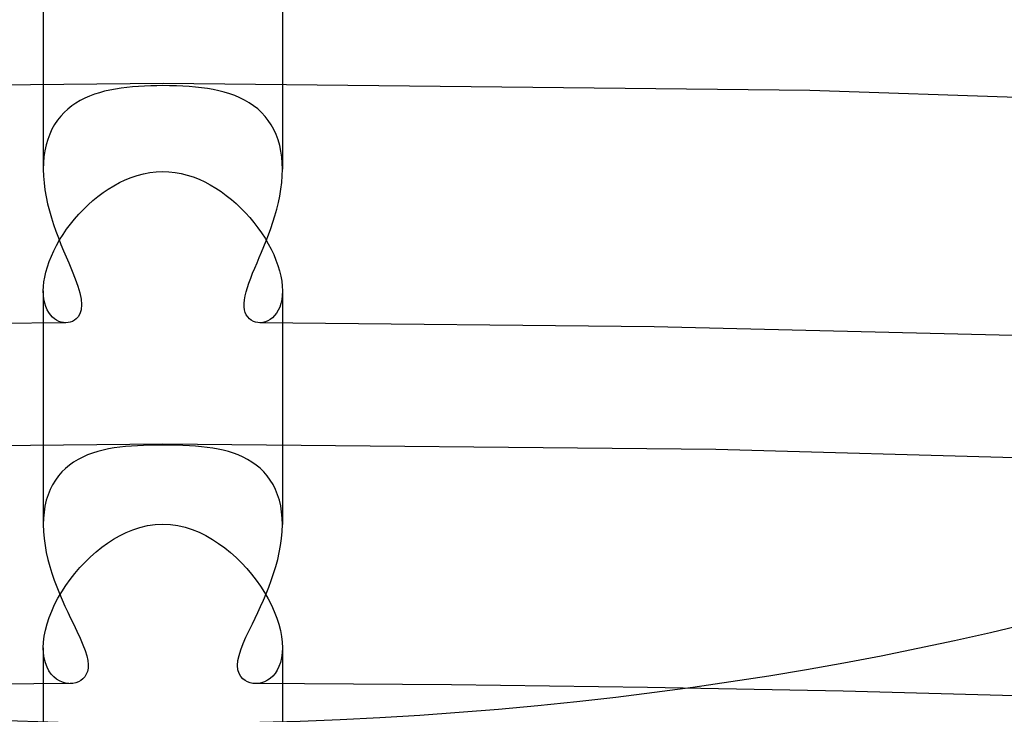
# Model space of a CAD drawing. Header units: millimetres. Extents: x -273 to 273, y -156 to 255.
# Tile 59 of 98: x -2 to 14, y 157 to 168. Entities that reach past the tile are written whole.
import ezdxf

# ---------------------------------------------------------------- set-up
doc = ezdxf.new("R2010")
doc.units = ezdxf.units.MM
doc.layers.add('HIDDEN', color=7, linetype='Continuous')
doc.layers.add('THICK', color=7, linetype='Continuous')

msp = doc.modelspace()

# ---------------------------------------------------------------- linework, layer by layer
at = {"layer": 'HIDDEN'}
for p, q in [((-2, 169.908), (-2, 165.973)), ((2, 169.908), (2, 165.973)), ((0.005, 167.408), (-10.818, 167.287)), ((-0.793, 167.314), (-0.884, 167.297)), ((-0.699, 167.329), (-0.793, 167.314)), ((-0.604, 167.341), (-0.699, 167.329)), ((-0.506, 167.351), (-0.604, 167.341)), ((-0.406, 167.358), (-0.506, 167.351)), ((-0.305, 167.364), (-0.406, 167.358)), ((-0.203, 167.368), (-0.305, 167.364)), ((-0.101, 167.37), (-0.203, 167.368)), ((0, 167.371), (-0.101, 167.37)), ((0.114, 167.37), (0, 167.371)), ((10.82, 167.287), (0.005, 167.408)), ((0.226, 167.367), (0.114, 167.37)), ((0.335, 167.363), (0.226, 167.367)), ((0.442, 167.356), (0.335, 167.363)), ((0.546, 167.347), (0.442, 167.356)), ((0.647, 167.336), (0.546, 167.347)), ((0.745, 167.322), (0.647, 167.336)), ((0.842, 167.306), (0.745, 167.322)), ((-1.305, 167.16), (-1.381, 167.122)), ((-1.226, 167.195), (-1.305, 167.16)), ((-1.145, 167.226), (-1.226, 167.195)), ((-1.06, 167.253), (-1.145, 167.226)), ((-0.974, 167.277), (-1.06, 167.253)), ((-0.884, 167.297), (-0.974, 167.277)), ((0.936, 167.286), (0.842, 167.306)), ((1.028, 167.262), (0.936, 167.286)), ((1.118, 167.235), (1.028, 167.262)), ((1.204, 167.204), (1.118, 167.235)), ((1.288, 167.168), (1.204, 167.204)), ((1.368, 167.128), (1.288, 167.168)), ((21.617, 166.924), (10.82, 167.287)), ((-1.523, 167.031), (-1.588, 166.978)), ((-1.453, 167.078), (-1.523, 167.031)), ((-1.381, 167.122), (-1.453, 167.078)), ((1.445, 167.084), (1.368, 167.128)), ((1.517, 167.035), (1.445, 167.084)), ((1.586, 166.981), (1.517, 167.035)), ((-1.708, 166.859), (-1.762, 166.791)), ((-1.65, 166.921), (-1.708, 166.859)), ((-1.588, 166.978), (-1.65, 166.921)), ((1.65, 166.921), (1.586, 166.981)), ((1.709, 166.857), (1.65, 166.921)), ((1.764, 166.788), (1.709, 166.857)), ((-1.81, 166.719), (-1.854, 166.641)), ((-1.762, 166.791), (-1.81, 166.719)), ((1.813, 166.714), (1.764, 166.788)), ((1.857, 166.635), (1.813, 166.714)), ((-1.892, 166.559), (-1.925, 166.471)), ((-1.854, 166.641), (-1.892, 166.559)), ((1.895, 166.552), (1.857, 166.635)), ((1.927, 166.464), (1.895, 166.552)), ((-1.952, 166.379), (-1.973, 166.282)), ((-1.925, 166.471), (-1.952, 166.379)), ((1.954, 166.371), (1.927, 166.464)), ((1.974, 166.276), (1.954, 166.371)), ((-1.988, 166.182), (-1.997, 166.079)), ((-1.973, 166.282), (-1.988, 166.182)), ((1.989, 166.177), (1.974, 166.276)), ((1.997, 166.076), (1.989, 166.177)), ((-1.997, 166.079), (-2, 165.973)), ((2, 165.973), (1.997, 166.076)), ((-2, 165.973), (-1.997, 165.859)), ((-1.997, 165.859), (-1.987, 165.743)), ((-0.631, 165.795), (-0.532, 165.835)), ((-0.532, 165.835), (-0.43, 165.87)), ((-0.43, 165.87), (-0.326, 165.898)), ((-0.326, 165.898), (-0.22, 165.918)), ((-0.22, 165.918), (-0.111, 165.931)), ((-0.111, 165.931), (0, 165.935)), ((0, 165.935), (0.102, 165.931)), ((0.102, 165.931), (0.204, 165.92)), ((0.204, 165.92), (0.307, 165.902)), ((0.307, 165.902), (0.408, 165.876)), ((0.408, 165.876), (0.507, 165.845)), ((0.507, 165.845), (0.605, 165.806)), ((1.988, 165.749), (1.997, 165.861)), ((1.997, 165.861), (2, 165.973)), ((-1.987, 165.743), (-1.972, 165.627)), ((-0.912, 165.642), (-0.821, 165.698)), ((-0.821, 165.698), (-0.727, 165.749)), ((-0.727, 165.749), (-0.631, 165.795)), ((0.605, 165.806), (0.7, 165.762)), ((0.7, 165.762), (0.794, 165.713)), ((0.794, 165.713), (0.886, 165.658)), ((1.974, 165.637), (1.988, 165.749)), ((-1.972, 165.627), (-1.952, 165.51)), ((-1.952, 165.51), (-1.927, 165.393)), ((-1.169, 165.449), (-1.085, 165.518)), ((-1.085, 165.518), (-1, 165.582)), ((-1, 165.582), (-0.912, 165.642)), ((0.886, 165.658), (0.975, 165.599)), ((0.975, 165.599), (1.061, 165.536)), ((1.061, 165.536), (1.146, 165.469)), ((1.932, 165.414), (1.955, 165.525)), ((1.955, 165.525), (1.974, 165.637)), ((-1.927, 165.393), (-1.897, 165.277)), ((-1.328, 165.301), (-1.25, 165.377)), ((-1.25, 165.377), (-1.169, 165.449)), ((1.146, 165.469), (1.227, 165.398)), ((1.227, 165.398), (1.306, 165.323)), ((1.904, 165.303), (1.932, 165.414)), ((-1.897, 165.277), (-1.864, 165.161)), ((-1.475, 165.14), (-1.403, 165.222)), ((-1.403, 165.222), (-1.328, 165.301)), ((1.306, 165.323), (1.382, 165.245)), ((1.382, 165.245), (1.454, 165.165)), ((1.84, 165.086), (1.874, 165.194)), ((1.874, 165.194), (1.904, 165.303)), ((-1.864, 165.161), (-1.828, 165.047)), ((-1.828, 165.047), (-1.788, 164.935)), ((-1.609, 164.968), (-1.544, 165.055)), ((-1.544, 165.055), (-1.475, 165.14)), ((1.454, 165.165), (1.524, 165.081)), ((1.524, 165.081), (1.589, 164.995)), ((1.805, 164.981), (1.84, 165.086)), ((-1.788, 164.935), (-1.747, 164.824)), ((-1.726, 164.79), (-1.67, 164.88)), ((-1.67, 164.88), (-1.609, 164.968)), ((1.589, 164.995), (1.651, 164.908)), ((1.651, 164.908), (1.709, 164.818)), ((1.729, 164.778), (1.768, 164.878)), ((1.768, 164.878), (1.805, 164.981)), ((-1.824, 164.609), (-1.777, 164.7)), ((-1.777, 164.7), (-1.726, 164.79)), ((-1.747, 164.824), (-1.705, 164.716)), ((-1.705, 164.716), (-1.661, 164.61)), ((1.652, 164.586), (1.69, 164.681)), ((1.69, 164.681), (1.729, 164.778)), ((1.709, 164.818), (1.762, 164.728)), ((1.762, 164.728), (1.81, 164.637)), ((-1.901, 164.429), (-1.865, 164.519)), ((-1.865, 164.519), (-1.824, 164.609)), ((-1.661, 164.61), (-1.618, 164.506)), ((1.613, 164.495), (1.652, 164.586)), ((1.81, 164.637), (1.854, 164.545)), ((1.854, 164.545), (1.892, 164.453)), ((-1.932, 164.34), (-1.901, 164.429)), ((-1.618, 164.506), (-1.575, 164.406)), ((-1.575, 164.406), (-1.518, 164.27)), ((1.538, 164.318), (1.575, 164.406)), ((1.575, 164.406), (1.613, 164.495)), ((1.892, 164.453), (1.925, 164.361)), ((1.925, 164.361), (1.952, 164.272)), ((-1.976, 164.17), (-1.957, 164.254)), ((-1.957, 164.254), (-1.932, 164.34)), ((-1.518, 164.27), (-1.466, 164.141)), ((1.469, 164.15), (1.502, 164.232)), ((1.502, 164.232), (1.538, 164.318)), ((1.952, 164.272), (1.973, 164.184)), ((-1.997, 164.011), (-1.989, 164.089)), ((-1.989, 164.089), (-1.976, 164.17)), ((-1.466, 164.141), (-1.422, 164.019)), ((1.413, 163.994), (1.439, 164.07)), ((1.439, 164.07), (1.469, 164.15)), ((1.973, 164.184), (1.988, 164.099)), ((1.988, 164.099), (1.997, 164.017)), ((-2, 163.937), (-1.997, 164.011)), ((-2, 163.938), (-2, 160.03)), ((-1.997, 163.864), (-2, 163.937)), ((-1.989, 163.795), (-1.997, 163.864)), ((-1.422, 164.019), (-1.387, 163.905)), ((-1.387, 163.905), (-1.366, 163.802)), ((1.375, 163.853), (1.392, 163.921)), ((1.392, 163.921), (1.413, 163.994)), ((1.997, 163.863), (1.988, 163.792)), ((1.997, 164.017), (2, 163.938)), ((2, 163.938), (1.997, 163.863)), ((2, 163.938), (2, 160.03)), ((-1.975, 163.732), (-1.989, 163.795)), ((-1.957, 163.675), (-1.975, 163.732)), ((-1.366, 163.802), (-1.358, 163.708)), ((-1.358, 163.708), (-1.366, 163.624)), ((1.359, 163.729), (1.364, 163.789)), ((1.359, 163.674), (1.359, 163.729)), ((1.364, 163.789), (1.375, 163.853)), ((1.974, 163.727), (1.954, 163.668)), ((1.988, 163.792), (1.974, 163.727)), ((-1.935, 163.622), (-1.957, 163.675)), ((-1.909, 163.576), (-1.935, 163.622)), ((-1.879, 163.535), (-1.909, 163.576)), ((-1.847, 163.5), (-1.879, 163.535)), ((-1.386, 163.557), (-1.416, 163.507)), ((-1.366, 163.624), (-1.386, 163.557)), ((1.366, 163.623), (1.359, 163.674)), ((1.378, 163.577), (1.366, 163.623)), ((1.396, 163.537), (1.378, 163.577)), ((1.419, 163.502), (1.396, 163.537)), ((1.902, 163.566), (1.87, 163.524)), ((1.93, 163.614), (1.902, 163.566)), ((1.954, 163.668), (1.93, 163.614)), ((-1.623, 163.406), (-8.216, 163.338)), ((-1.813, 163.471), (-1.847, 163.5)), ((-1.776, 163.447), (-1.813, 163.471)), ((-1.739, 163.429), (-1.776, 163.447)), ((-1.7, 163.416), (-1.739, 163.429)), ((-1.662, 163.408), (-1.7, 163.416)), ((-1.623, 163.406), (-1.662, 163.408)), ((-1.584, 163.408), (-1.623, 163.406)), ((-1.548, 163.416), (-1.584, 163.408)), ((-1.513, 163.429), (-1.548, 163.416)), ((-1.48, 163.447), (-1.513, 163.429)), ((-1.448, 163.471), (-1.48, 163.447)), ((-1.416, 163.507), (-1.448, 163.471)), ((1.447, 163.472), (1.419, 163.502)), ((1.479, 163.448), (1.447, 163.472)), ((1.514, 163.428), (1.479, 163.448)), ((1.552, 163.415), (1.514, 163.428)), ((1.591, 163.407), (1.552, 163.415)), ((1.633, 163.406), (1.591, 163.407)), ((8.216, 163.338), (1.623, 163.406)), ((1.675, 163.41), (1.633, 163.406)), ((1.716, 163.421), (1.675, 163.41)), ((1.758, 163.437), (1.716, 163.421)), ((1.797, 163.46), (1.758, 163.437)), ((1.835, 163.489), (1.797, 163.46)), ((1.87, 163.524), (1.835, 163.489)), ((14.803, 163.18), (8.216, 163.338)), ((0.001, 161.373), (-9.254, 161.286)), ((-1.174, 161.226), (-1.258, 161.195)), ((-1.087, 161.253), (-1.174, 161.226)), ((-0.998, 161.276), (-1.087, 161.253)), ((-0.907, 161.295), (-0.998, 161.276)), ((-0.815, 161.311), (-0.907, 161.295)), ((-0.721, 161.324), (-0.815, 161.311)), ((-0.625, 161.334), (-0.721, 161.324)), ((-0.526, 161.342), (-0.625, 161.334)), ((-0.425, 161.348), (-0.526, 161.342)), ((-0.321, 161.353), (-0.425, 161.348)), ((-0.216, 161.356), (-0.321, 161.353)), ((-0.108, 161.358), (-0.216, 161.356)), ((0, 161.358), (-0.108, 161.358)), ((0.113, 161.358), (0, 161.358)), ((9.249, 161.286), (0.001, 161.373)), ((0.226, 161.356), (0.113, 161.358)), ((0.336, 161.352), (0.226, 161.356)), ((0.444, 161.347), (0.336, 161.352)), ((0.547, 161.34), (0.444, 161.347)), ((0.647, 161.332), (0.547, 161.34)), ((0.742, 161.321), (0.647, 161.332)), ((0.834, 161.308), (0.742, 161.321)), ((0.923, 161.292), (0.834, 161.308)), ((1.01, 161.273), (0.923, 161.292)), ((1.096, 161.25), (1.01, 161.273)), ((1.18, 161.224), (1.096, 161.25)), ((1.261, 161.194), (1.18, 161.224)), ((18.485, 161.027), (9.249, 161.286)), ((-1.492, 161.075), (-1.562, 161.025)), ((-1.417, 161.12), (-1.492, 161.075)), ((-1.34, 161.16), (-1.417, 161.12)), ((-1.258, 161.195), (-1.34, 161.16)), ((1.341, 161.159), (1.261, 161.194)), ((1.417, 161.12), (1.341, 161.159)), ((1.491, 161.075), (1.417, 161.12)), ((1.561, 161.026), (1.491, 161.075)), ((-1.689, 160.91), (-1.746, 160.844)), ((-1.628, 160.97), (-1.689, 160.91)), ((-1.562, 161.025), (-1.628, 160.97)), ((1.626, 160.971), (1.561, 161.026)), ((1.688, 160.911), (1.626, 160.971)), ((1.745, 160.846), (1.688, 160.911)), ((-1.798, 160.773), (-1.845, 160.696)), ((-1.746, 160.844), (-1.798, 160.773)), ((1.797, 160.775), (1.745, 160.846)), ((1.844, 160.698), (1.797, 160.775)), ((-1.885, 160.615), (-1.92, 160.528)), ((-1.845, 160.696), (-1.885, 160.615)), ((1.885, 160.616), (1.844, 160.698)), ((1.92, 160.53), (1.885, 160.616)), ((-1.949, 160.436), (-1.972, 160.34)), ((-1.92, 160.528), (-1.949, 160.436)), ((1.949, 160.438), (1.92, 160.53)), ((1.971, 160.342), (1.949, 160.438)), ((-1.987, 160.24), (-1.997, 160.137)), ((-1.972, 160.34), (-1.987, 160.24)), ((1.987, 160.241), (1.971, 160.342)), ((1.997, 160.136), (1.987, 160.241)), ((-1.997, 160.137), (-2, 160.03)), ((2, 160.03), (1.997, 160.136)), ((-2, 160.03), (-1.997, 159.915)), ((-1.997, 159.915), (-1.987, 159.799)), ((-0.615, 159.897), (-0.502, 159.944)), ((-0.502, 159.944), (-0.383, 159.983)), ((-0.383, 159.983), (-0.258, 160.013)), ((-0.258, 160.013), (-0.13, 160.031)), ((-0.13, 160.031), (0, 160.038)), ((0, 160.038), (0.126, 160.032)), ((0.126, 160.032), (0.251, 160.014)), ((0.251, 160.014), (0.373, 159.986)), ((0.373, 159.986), (0.491, 159.948)), ((0.491, 159.948), (0.607, 159.901)), ((1.987, 159.799), (1.997, 159.915)), ((1.997, 159.915), (2, 160.03)), ((-1.987, 159.799), (-1.97, 159.682)), ((-0.924, 159.721), (-0.824, 159.785)), ((-0.824, 159.785), (-0.723, 159.843)), ((-0.723, 159.843), (-0.615, 159.897)), ((0.607, 159.901), (0.719, 159.846)), ((0.719, 159.846), (0.828, 159.783)), ((0.828, 159.783), (0.933, 159.715)), ((1.97, 159.68), (1.987, 159.799)), ((-1.97, 159.682), (-1.949, 159.564)), ((-1.118, 159.573), (-1.022, 159.65)), ((-1.022, 159.65), (-0.924, 159.721)), ((0.933, 159.715), (1.034, 159.64)), ((1.034, 159.64), (1.132, 159.561)), ((1.948, 159.562), (1.97, 159.68)), ((-1.949, 159.564), (-1.922, 159.447)), ((-1.922, 159.447), (-1.89, 159.33)), ((-1.301, 159.402), (-1.211, 159.49)), ((-1.211, 159.49), (-1.118, 159.573)), ((1.132, 159.561), (1.225, 159.477)), ((1.225, 159.477), (1.316, 159.388)), ((1.889, 159.327), (1.921, 159.444)), ((1.921, 159.444), (1.948, 159.562)), ((-1.89, 159.33), (-1.855, 159.215)), ((-1.471, 159.214), (-1.389, 159.31)), ((-1.389, 159.31), (-1.301, 159.402)), ((1.316, 159.388), (1.402, 159.295)), ((1.402, 159.295), (1.484, 159.199)), ((1.853, 159.211), (1.889, 159.327)), ((-1.855, 159.215), (-1.816, 159.101)), ((-1.816, 159.101), (-1.774, 158.989)), ((-1.623, 159.012), (-1.55, 159.114)), ((-1.55, 159.114), (-1.471, 159.214)), ((1.484, 159.199), (1.561, 159.099)), ((1.561, 159.099), (1.633, 158.997)), ((1.772, 158.983), (1.814, 159.096)), ((1.814, 159.096), (1.853, 159.211)), ((-1.774, 158.989), (-1.73, 158.879)), ((-1.691, 158.907), (-1.623, 159.012)), ((1.633, 158.997), (1.7, 158.893)), ((1.727, 158.873), (1.772, 158.983)), ((-1.81, 158.692), (-1.754, 158.8)), ((-1.754, 158.8), (-1.691, 158.907)), ((-1.73, 158.879), (-1.684, 158.771)), ((-1.684, 158.771), (-1.637, 158.666)), ((1.635, 158.662), (1.681, 158.766)), ((1.681, 158.766), (1.727, 158.873)), ((1.7, 158.893), (1.76, 158.788)), ((1.76, 158.788), (1.815, 158.681)), ((-1.859, 158.584), (-1.81, 158.692)), ((-1.637, 158.666), (-1.589, 158.564)), ((1.588, 158.561), (1.635, 158.662)), ((1.815, 158.681), (1.863, 158.574)), ((-1.937, 158.369), (-1.902, 158.476)), ((-1.902, 158.476), (-1.859, 158.584)), ((-1.589, 158.564), (-1.543, 158.466)), ((-1.543, 158.466), (-1.497, 158.371)), ((1.497, 158.371), (1.542, 158.464)), ((1.542, 158.464), (1.588, 158.561)), ((1.863, 158.574), (1.905, 158.467)), ((1.905, 158.467), (1.939, 158.362)), ((-1.985, 158.162), (-1.965, 158.264)), ((-1.965, 158.264), (-1.937, 158.369)), ((-1.497, 158.371), (-1.438, 158.247)), ((1.442, 158.256), (1.497, 158.371)), ((1.939, 158.362), (1.966, 158.259)), ((1.966, 158.259), (1.985, 158.159)), ((-1.996, 158.064), (-1.985, 158.162)), ((-1.438, 158.247), (-1.384, 158.13)), ((-1.384, 158.13), (-1.336, 158.02)), ((1.344, 158.039), (1.39, 158.145)), ((1.39, 158.145), (1.442, 158.256)), ((1.985, 158.159), (1.996, 158.063)), ((-2, 157.971), (-1.996, 158.064)), ((-1.996, 157.879), (-2, 157.971)), ((-2, 157.971), (-2, 154.917)), ((-1.336, 158.02), (-1.299, 157.921)), ((1.275, 157.842), (1.305, 157.937)), ((1.305, 157.937), (1.344, 158.039)), ((1.996, 158.063), (2, 157.971)), ((2, 157.971), (1.996, 157.882)), ((2, 157.971), (2, 154.917)), ((-1.983, 157.793), (-1.996, 157.879)), ((-1.964, 157.715), (-1.983, 157.793)), ((-1.299, 157.921), (-1.273, 157.834)), ((-1.273, 157.834), (-1.256, 157.757)), ((1.256, 157.754), (1.275, 157.842)), ((1.985, 157.8), (1.967, 157.724)), ((1.996, 157.882), (1.985, 157.8)), ((-1.937, 157.645), (-1.964, 157.715)), ((-1.905, 157.582), (-1.937, 157.645)), ((-1.251, 157.628), (-1.262, 157.574)), ((-1.256, 157.757), (-1.249, 157.688)), ((-1.249, 157.688), (-1.251, 157.628)), ((1.249, 157.674), (1.256, 157.754)), ((1.255, 157.602), (1.249, 157.674)), ((1.274, 157.54), (1.255, 157.602)), ((1.942, 157.656), (1.912, 157.595)), ((1.967, 157.724), (1.942, 157.656)), ((-1.866, 157.528), (-1.905, 157.582)), ((-1.824, 157.482), (-1.866, 157.528)), ((-1.778, 157.444), (-1.824, 157.482)), ((-1.729, 157.414), (-1.778, 157.444)), ((-1.336, 157.451), (-1.372, 157.422)), ((-1.305, 157.485), (-1.336, 157.451)), ((-1.28, 157.527), (-1.305, 157.485)), ((-1.262, 157.574), (-1.28, 157.527)), ((1.302, 157.489), (1.274, 157.54)), ((1.337, 157.45), (1.302, 157.489)), ((1.375, 157.42), (1.337, 157.45)), ((1.794, 157.456), (1.748, 157.425)), ((1.837, 157.495), (1.794, 157.456)), ((1.876, 157.541), (1.837, 157.495)), ((1.912, 157.595), (1.876, 157.541)), ((-1.551, 157.371), (-4.827, 157.349)), ((-1.678, 157.392), (-1.729, 157.414)), ((-1.627, 157.378), (-1.678, 157.392)), ((-1.575, 157.371), (-1.627, 157.378)), ((-1.503, 157.374), (-1.551, 157.371)), ((-1.457, 157.384), (-1.503, 157.374)), ((-1.413, 157.4), (-1.457, 157.384)), ((-1.372, 157.422), (-1.413, 157.4)), ((1.416, 157.398), (1.375, 157.42)), ((1.458, 157.383), (1.416, 157.398)), ((1.503, 157.374), (1.458, 157.383)), ((1.551, 157.371), (1.503, 157.374)), ((1.6, 157.374), (1.551, 157.371)), ((4.827, 157.349), (1.551, 157.371)), ((1.65, 157.384), (1.6, 157.374)), ((1.699, 157.401), (1.65, 157.384)), ((1.748, 157.425), (1.699, 157.401)), ((8.104, 157.306), (4.827, 157.349)), ((11.378, 157.241), (8.104, 157.306)), ((14.649, 157.154), (11.378, 157.241))]:
    msp.add_line(p, q, dxfattribs=at)
at = {"layer": 'THICK'}
for centre, major_axis, start_param, end_param in [((0, 173.205), (33, 0), -3.141581, -0.523599), ((0, 169.568), (-33, 0), 0.537404, 1.510153), ((0, 169.568), (-33, 0), 1.63144, 2.604189)]:
    msp.add_ellipse(centre, major_axis=major_axis, ratio=0.5, start_param=start_param, end_param=end_param, dxfattribs=at)

doc.saveas('drawing.dxf')
